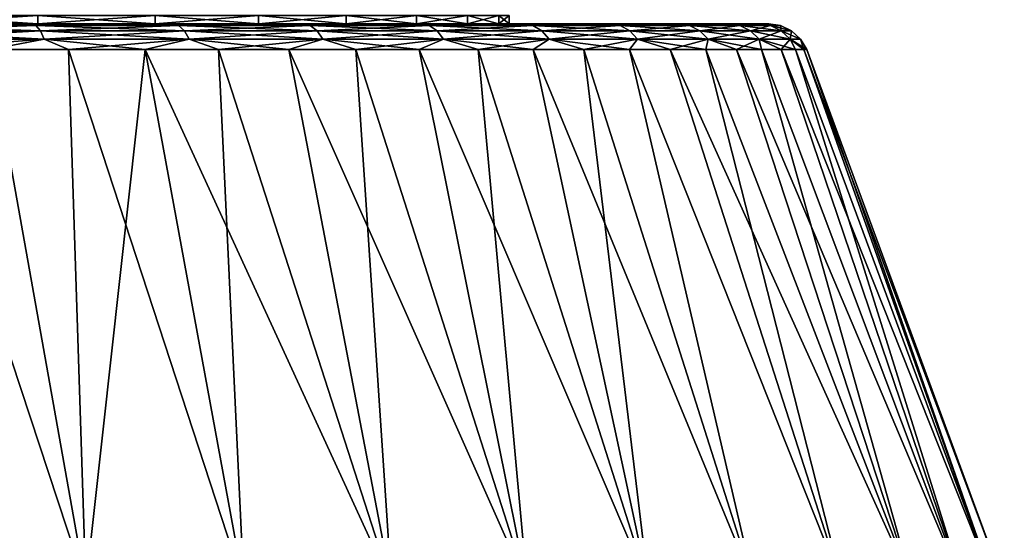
# Model space of a CAD drawing. Header units: metres. Extents: x -109 to 109, y -108 to 40.
# Tile 78 of 216: x -69.96 to -57.97, y -65.77 to -59.55. Entities that reach past the tile are written whole.
import ezdxf

# ---------------------------------------------------------------- set-up
doc = ezdxf.new("R2010")
doc.units = ezdxf.units.M
doc.layers.add('solid_K_24_42_18_000C86_XXX', color=7, linetype='CONTINUOUS')

msp = doc.modelspace()

# ---------------------------------------------------------------- linework, layer by layer
at = {"layer": 'solid_K_24_42_18_000C86_XXX'}
for points in [[(-71.307434, -59.599998, 11.370431), (-69.741837, -59.599998, 10.51556), (-71.30703, -59.5, 11.370275)], [(-71.307434, -59.599998, -11.370431), (-71.30703, -59.5, -11.370275), (-69.742073, -59.5, -10.515633)], [(-69.741837, -59.599998, -10.51556), (-71.307434, -59.599998, -11.370431), (-69.742073, -59.5, -10.515633)], [(-69.741837, -59.599998, 10.51556), (-69.742073, -59.5, 10.515633), (-71.30703, -59.5, 11.370275)], [(-68.314384, -59.599998, 9.446973), (-68.3144, -59.5, 9.447019), (-69.742073, -59.5, 10.515633)], [(-69.741837, -59.599998, 10.51556), (-68.314384, -59.599998, 9.446973), (-69.742073, -59.5, 10.515633)], [(-69.741837, -59.599998, -10.51556), (-69.742073, -59.5, -10.515633), (-68.3144, -59.5, -9.447019)], [(-68.314384, -59.599998, -9.446973), (-69.741837, -59.599998, -10.51556), (-68.3144, -59.5, -9.447019)], [(-67.053024, -59.599998, 8.185614), (-67.052979, -59.5, 8.185602), (-68.3144, -59.5, 9.447019)], [(-68.314384, -59.599998, 9.446973), (-67.053024, -59.599998, 8.185614), (-68.3144, -59.5, 9.447019)], [(-68.314384, -59.599998, -9.446973), (-68.3144, -59.5, -9.447019), (-67.052979, -59.5, -8.185602)], [(-67.053024, -59.599998, -8.185614), (-68.314384, -59.599998, -9.446973), (-67.052979, -59.5, -8.185602)], [(-67.053024, -59.599998, 8.185614), (-65.984444, -59.599998, 6.758162), (-67.052979, -59.5, 8.185602)], [(-67.053024, -59.599998, -8.185614), (-67.052979, -59.5, -8.185602), (-65.984367, -59.5, -6.75793)], [(-65.984444, -59.599998, -6.758162), (-67.053024, -59.599998, -8.185614), (-65.984367, -59.5, -6.75793)], [(-65.984444, -59.599998, 6.758162), (-65.984367, -59.5, 6.75793), (-67.052979, -59.5, 8.185602)], [(-65.984444, -59.599998, 6.758162), (-65.12957, -59.599998, 5.192564), (-65.984367, -59.5, 6.75793)], [(-65.984444, -59.599998, -6.758162), (-65.984367, -59.5, -6.75793), (-65.129723, -59.5, -5.192972)], [(-65.12957, -59.599998, -5.192564), (-65.984444, -59.599998, -6.758162), (-65.129723, -59.5, -5.192972)], [(-65.12957, -59.599998, 5.192564), (-65.129723, -59.5, 5.192972), (-65.984367, -59.5, 6.75793)], [(-64.506378, -59.599998, 3.521784), (-64.506348, -59.5, 3.521679), (-65.129723, -59.5, 5.192972)], [(-65.12957, -59.599998, 5.192564), (-64.506378, -59.599998, 3.521784), (-65.129723, -59.5, 5.192972)], [(-65.12957, -59.599998, -5.192564), (-65.129723, -59.5, -5.192972), (-64.506348, -59.5, -3.521679)], [(-64.506378, -59.599998, -3.521784), (-65.12957, -59.599998, -5.192564), (-64.506348, -59.5, -3.521679)], [(-64.506378, -59.599998, 3.521784), (-64.127251, -59.599998, 1.778888), (-64.506348, -59.5, 3.521679)], [(-64.506378, -59.599998, -3.521784), (-64.506348, -59.5, -3.521679), (-64.127258, -59.5, -1.778837)], [(-64.127251, -59.599998, -1.778888), (-64.506378, -59.599998, -3.521784), (-64.127258, -59.5, -1.778837)], [(-64.127251, -59.599998, 1.778888), (-64.127258, -59.5, 1.778837), (-64.506348, -59.5, 3.521679)], [(-64, -59.599998), (-64, -59.5), (-64.127258, -59.5, 1.778837)], [(-64.127251, -59.599998, -1.778888), (-64.127258, -59.5, -1.778837), (-64, -59.5)], [(-64.127251, -59.599998, 1.778888), (-64, -59.599998), (-64.127258, -59.5, 1.778837)], [(-64.127251, -59.599998, -1.778888), (-64, -59.5), (-64, -59.599998)], [(-85.527946, -59.599998, 12.798329), (-67.472092, -59.599998, 12.798357), (-76.5, -59.599998, 12.5)], [(-85.527946, -59.599998, 12.798329), (-84.633873, -59.599998, 13.384386), (-67.472092, -59.599998, 12.798357)], [(-67.472054, -59.599998, -12.798329), (-85.527908, -59.599998, -12.798357), (-76.5, -59.599998, -12.5)], [(-68.366127, -59.599998, -13.384386), (-84.633835, -59.599998, -13.384412), (-85.527908, -59.599998, -12.798357)], [(-67.472054, -59.599998, -12.798329), (-68.366127, -59.599998, -13.384386), (-85.527908, -59.599998, -12.798357)], [(-84.633873, -59.599998, 13.384386), (-68.366165, -59.599998, 13.384412), (-67.472092, -59.599998, 12.798357)], [(-84.633873, -59.599998, 13.384386), (-83.701683, -59.599998, 13.908174), (-68.366165, -59.599998, 13.384412)], [(-69.298317, -59.599998, -13.908174), (-83.701637, -59.599998, -13.908197), (-84.633835, -59.599998, -13.384412)], [(-68.366127, -59.599998, -13.384386), (-69.298317, -59.599998, -13.908174), (-84.633835, -59.599998, -13.384412)], [(-83.701683, -59.599998, 13.908174), (-69.298363, -59.599998, 13.908197), (-68.366165, -59.599998, 13.384412)], [(-83.701683, -59.599998, 13.908174), (-82.736389, -59.599998, 14.366922), (-69.298363, -59.599998, 13.908197)], [(-69.298317, -59.599998, -13.908174), (-70.263611, -59.599998, -14.366922), (-83.701637, -59.599998, -13.908197)], [(-82.736389, -59.599998, 14.366922), (-70.263664, -59.599998, 14.366943), (-69.298363, -59.599998, 13.908197)], [(-66.620178, -59.599998, 12.152783), (-74.721115, -59.599998, 12.372747), (-76.5, -59.599998, 12.5)], [(-67.472092, -59.599998, 12.798357), (-66.620178, -59.599998, 12.152783), (-76.5, -59.599998, 12.5)], [(-67.472054, -59.599998, -12.798329), (-76.5, -59.599998, -12.5), (-74.721115, -59.599998, -12.372747)], [(-66.620178, -59.599998, 12.152783), (-72.978218, -59.599998, 11.993622), (-74.721115, -59.599998, 12.372747)], [(-66.62014, -59.599998, -12.152755), (-74.721115, -59.599998, -12.372747), (-72.978218, -59.599998, -11.993622)], [(-66.62014, -59.599998, -12.152755), (-67.472054, -59.599998, -12.798329), (-74.721115, -59.599998, -12.372747)], [(-65.814049, -59.599998, 11.450416), (-71.307434, -59.599998, 11.370431), (-72.978218, -59.599998, 11.993622)], [(-66.620178, -59.599998, 12.152783), (-65.814049, -59.599998, 11.450416), (-72.978218, -59.599998, 11.993622)], [(-65.814018, -59.599998, -11.450386), (-72.978218, -59.599998, -11.993622), (-71.307434, -59.599998, -11.370431)], [(-65.814018, -59.599998, -11.450386), (-66.62014, -59.599998, -12.152755), (-72.978218, -59.599998, -11.993622)], [(-69.768997, -59.62196, -14.304111), (-71.614853, -59.62196, -15.034937), (-70.263611, -59.599998, -14.366922)], [(-71.614853, -59.62196, 15.034937), (-69.768997, -59.62196, 14.304111), (-71.257851, -59.599998, 14.758762)], [(-71.573502, -59.685997, -15.162193), (-71.614853, -59.62196, -15.034937), (-69.768997, -59.62196, -14.304111)], [(-69.712029, -59.685997, 14.425181), (-69.768997, -59.62196, 14.304111), (-71.614853, -59.62196, 15.034937)], [(-71.573502, -59.685997, 15.162193), (-69.712029, -59.685997, 14.425181), (-71.614853, -59.62196, 15.034937)], [(-69.712029, -59.685997, -14.425181), (-71.573502, -59.685997, -15.162193), (-69.768997, -59.62196, -14.304111)], [(-65.057358, -59.599998, 10.694273), (-69.741837, -59.599998, 10.51556), (-71.307434, -59.599998, 11.370431)], [(-65.814049, -59.599998, 11.450416), (-65.057358, -59.599998, 10.694273), (-71.307434, -59.599998, 11.370431)], [(-65.057327, -59.599998, -10.694245), (-71.307434, -59.599998, -11.370431), (-69.741837, -59.599998, -10.51556)], [(-65.057327, -59.599998, -10.694245), (-65.814018, -59.599998, -11.450386), (-71.307434, -59.599998, -11.370431)], [(-69.768997, -59.62196, 14.304111), (-70.263664, -59.599998, 14.366943), (-71.257851, -59.599998, 14.758762)], [(-69.768997, -59.62196, 14.304111), (-69.298363, -59.599998, 13.908197), (-70.263664, -59.599998, 14.366943)], [(-69.768997, -59.62196, -14.304111), (-70.263611, -59.599998, -14.366922), (-69.298317, -59.599998, -13.908174)], [(-69.768997, -59.62196, -14.304111), (-69.298317, -59.599998, -13.908174), (-68.366127, -59.599998, -13.384386)], [(-68.029289, -59.62196, -13.3477), (-69.768997, -59.62196, -14.304111), (-68.366127, -59.599998, -13.384386)], [(-69.768997, -59.62196, 14.304111), (-68.029289, -59.62196, 13.3477), (-69.298363, -59.599998, 13.908197)], [(-69.712029, -59.685997, -14.425181), (-69.768997, -59.62196, -14.304111), (-68.029289, -59.62196, -13.3477)], [(-67.957596, -59.685997, 13.460675), (-68.029289, -59.62196, 13.3477), (-69.768997, -59.62196, 14.304111)], [(-69.712029, -59.685997, 14.425181), (-67.957596, -59.685997, 13.460675), (-69.768997, -59.62196, 14.304111)], [(-64.354233, -59.599998, 9.888443), (-68.314384, -59.599998, 9.446973), (-69.741837, -59.599998, 10.51556)], [(-65.057358, -59.599998, 10.694273), (-64.354233, -59.599998, 9.888443), (-69.741837, -59.599998, 10.51556)], [(-64.35421, -59.599998, -9.888417), (-69.741837, -59.599998, -10.51556), (-68.314384, -59.599998, -9.446973)], [(-64.35421, -59.599998, -9.888417), (-65.057327, -59.599998, -10.694245), (-69.741837, -59.599998, -10.51556)], [(-67.957596, -59.685997, -13.460675), (-69.712029, -59.685997, -14.425181), (-68.029289, -59.62196, -13.3477)], [(-68.029289, -59.62196, 13.3477), (-68.366165, -59.599998, 13.384412), (-69.298363, -59.599998, 13.908197)], [(-68.029289, -59.62196, 13.3477), (-67.472092, -59.599998, 12.798357), (-68.366165, -59.599998, 13.384412)], [(-68.029289, -59.62196, -13.3477), (-68.366127, -59.599998, -13.384386), (-67.472054, -59.599998, -12.798329)], [(-63.70776, -59.599998, 9.036572), (-67.053024, -59.599998, 8.185614), (-68.314384, -59.599998, 9.446973)], [(-64.354233, -59.599998, 9.888443), (-63.70776, -59.599998, 9.036572), (-68.314384, -59.599998, 9.446973)], [(-63.707745, -59.599998, -9.036549), (-68.314384, -59.599998, -9.446973), (-67.053024, -59.599998, -8.185614)], [(-63.707745, -59.599998, -9.036549), (-64.35421, -59.599998, -9.888417), (-68.314384, -59.599998, -9.446973)], [(-68.029289, -59.62196, -13.3477), (-67.472054, -59.599998, -12.798329), (-66.62014, -59.599998, -12.152755)], [(-66.423172, -59.62196, -12.180788), (-68.029289, -59.62196, -13.3477), (-66.62014, -59.599998, -12.152755)], [(-68.029289, -59.62196, 13.3477), (-66.423172, -59.62196, 12.180788), (-67.472092, -59.599998, 12.798357)], [(-67.957596, -59.685997, -13.460675), (-68.029289, -59.62196, -13.3477), (-66.423172, -59.62196, -12.180788)], [(-66.337883, -59.685997, 12.283887), (-66.423172, -59.62196, 12.180788), (-68.029289, -59.62196, 13.3477)], [(-67.957596, -59.685997, 13.460675), (-66.337883, -59.685997, 12.283887), (-68.029289, -59.62196, 13.3477)], [(-66.337883, -59.685997, -12.283887), (-67.957596, -59.685997, -13.460675), (-66.423172, -59.62196, -12.180788)], [(-66.423172, -59.62196, 12.180788), (-66.620178, -59.599998, 12.152783), (-67.472092, -59.599998, 12.798357)], [(-62.595921, -59.599998, 7.209586), (-65.984444, -59.599998, 6.758162), (-67.053024, -59.599998, 8.185614)], [(-63.12072, -59.599998, 8.142267), (-62.595921, -59.599998, 7.209586), (-67.053024, -59.599998, 8.185614)], [(-63.70776, -59.599998, 9.036572), (-63.12072, -59.599998, 8.142267), (-67.053024, -59.599998, 8.185614)], [(-63.120705, -59.599998, -8.142246), (-67.053024, -59.599998, -8.185614), (-65.984444, -59.599998, -6.758162)], [(-63.120705, -59.599998, -8.142246), (-63.707745, -59.599998, -9.036549), (-67.053024, -59.599998, -8.185614)], [(-66.423172, -59.62196, 12.180788), (-65.814049, -59.599998, 11.450416), (-66.620178, -59.599998, 12.152783)], [(-66.423172, -59.62196, -12.180788), (-66.62014, -59.599998, -12.152755), (-65.814018, -59.599998, -11.450386)], [(-64.975975, -59.62196, -10.821778), (-66.423172, -59.62196, -12.180788), (-65.814018, -59.599998, -11.450386)], [(-66.423172, -59.62196, 12.180788), (-64.975975, -59.62196, 10.821778), (-65.814049, -59.599998, 11.450416)], [(-66.337883, -59.685997, -12.283887), (-66.423172, -59.62196, -12.180788), (-64.975975, -59.62196, -10.821778)], [(-64.878433, -59.685997, 10.913374), (-64.975975, -59.62196, 10.821778), (-66.423172, -59.62196, 12.180788)], [(-66.337883, -59.685997, 12.283887), (-64.878433, -59.685997, 10.913374), (-66.423172, -59.62196, 12.180788)], [(-64.878433, -59.685997, -10.913374), (-66.337883, -59.685997, -12.283887), (-64.975975, -59.62196, -10.821778)], [(-61.743481, -59.599998, 5.248456), (-65.12957, -59.599998, 5.192564), (-65.984444, -59.599998, 6.758162)], [(-62.1362, -59.599998, 6.243571), (-61.743481, -59.599998, 5.248456), (-65.984444, -59.599998, 6.758162)], [(-62.595921, -59.599998, 7.209586), (-62.1362, -59.599998, 6.243571), (-65.984444, -59.599998, 6.758162)], [(-62.136192, -59.599998, -6.243555), (-65.984444, -59.599998, -6.758162), (-65.12957, -59.599998, -5.192564)], [(-62.595913, -59.599998, -7.209568), (-63.120705, -59.599998, -8.142246), (-65.984444, -59.599998, -6.758162)], [(-62.136192, -59.599998, -6.243555), (-62.595913, -59.599998, -7.209568), (-65.984444, -59.599998, -6.758162)], [(-64.975975, -59.62196, 10.821778), (-65.057358, -59.599998, 10.694273), (-65.814049, -59.599998, 11.450416)], [(-64.975975, -59.62196, -10.821778), (-65.814018, -59.599998, -11.450386), (-65.057327, -59.599998, -10.694245)], [(-61.419487, -59.599998, 4.228464), (-64.506378, -59.599998, 3.521784), (-65.12957, -59.599998, 5.192564)], [(-61.743481, -59.599998, 5.248456), (-61.419487, -59.599998, 4.228464), (-65.12957, -59.599998, 5.192564)], [(-61.419487, -59.599998, -4.228453), (-65.12957, -59.599998, -5.192564), (-64.506378, -59.599998, -3.521784)], [(-61.743477, -59.599998, -5.248443), (-62.136192, -59.599998, -6.243555), (-65.12957, -59.599998, -5.192564)], [(-61.419487, -59.599998, -4.228453), (-61.743477, -59.599998, -5.248443), (-65.12957, -59.599998, -5.192564)], [(-63.710518, -59.62196, 9.292102), (-64.354233, -59.599998, 9.888443), (-65.057358, -59.599998, 10.694273)], [(-64.975975, -59.62196, 10.821778), (-63.710518, -59.62196, 9.292102), (-65.057358, -59.599998, 10.694273)], [(-64.975975, -59.62196, -10.821778), (-65.057327, -59.599998, -10.694245), (-64.35421, -59.599998, -9.888417)], [(-63.710518, -59.62196, -9.292102), (-64.975975, -59.62196, -10.821778), (-64.35421, -59.599998, -9.888417)], [(-64.878433, -59.685997, -10.913374), (-64.975975, -59.62196, -10.821778), (-63.710518, -59.62196, -9.292102)], [(-63.602268, -59.685997, 9.37075), (-63.710518, -59.62196, 9.292102), (-64.975975, -59.62196, 10.821778)], [(-64.878433, -59.685997, 10.913374), (-63.602268, -59.685997, 9.37075), (-64.975975, -59.62196, 10.821778)], [(-63.602268, -59.685997, -9.37075), (-64.878433, -59.685997, -10.913374), (-63.710518, -59.62196, -9.292102)], [(-60.983974, -59.599998, 2.133962), (-64.127251, -59.599998, 1.778888), (-64.506378, -59.599998, 3.521784)], [(-61.165886, -59.599998, 3.188466), (-60.983974, -59.599998, 2.133962), (-64.506378, -59.599998, 3.521784)], [(-61.419487, -59.599998, 4.228464), (-61.165886, -59.599998, 3.188466), (-64.506378, -59.599998, 3.521784)], [(-61.165882, -59.599998, -3.188457), (-64.506378, -59.599998, -3.521784), (-64.127251, -59.599998, -1.778888)], [(-61.165882, -59.599998, -3.188457), (-61.419487, -59.599998, -4.228453), (-64.506378, -59.599998, -3.521784)], [(-63.710518, -59.62196, 9.292102), (-63.70776, -59.599998, 9.036572), (-64.354233, -59.599998, 9.888443)], [(-63.710518, -59.62196, -9.292102), (-64.35421, -59.599998, -9.888417), (-63.707745, -59.599998, -9.036549)], [(-60.837887, -59.599998), (-64, -59.599998), (-64.127251, -59.599998, 1.778888)], [(-60.874481, -59.599998, -1.069903), (-64.127251, -59.599998, -1.778888), (-64, -59.599998)], [(-60.874481, -59.599998, 1.069908), (-60.837887, -59.599998), (-64.127251, -59.599998, 1.778888)], [(-60.983974, -59.599998, 2.133962), (-60.874481, -59.599998, 1.069908), (-64.127251, -59.599998, 1.778888)], [(-60.983974, -59.599998, -2.133954), (-61.165882, -59.599998, -3.188457), (-64.127251, -59.599998, -1.778888)], [(-60.874481, -59.599998, -1.069903), (-60.983974, -59.599998, -2.133954), (-64.127251, -59.599998, -1.778888)], [(-60.837887, -59.599998), (-60.874481, -59.599998, -1.069903), (-64, -59.599998)], [(-63.710518, -59.62196, -9.292102), (-63.707745, -59.599998, -9.036549), (-63.120705, -59.599998, -8.142246)], [(-62.646759, -59.62196, -7.615884), (-63.710518, -59.62196, -9.292102), (-63.120705, -59.599998, -8.142246)], [(-63.710518, -59.62196, 9.292102), (-62.646759, -59.62196, 7.615884), (-63.70776, -59.599998, 9.036572)], [(-63.602268, -59.685997, -9.37075), (-63.710518, -59.62196, -9.292102), (-62.646759, -59.62196, -7.615884)], [(-62.529503, -59.685997, 7.680345), (-62.646759, -59.62196, 7.615884), (-63.710518, -59.62196, 9.292102)], [(-63.602268, -59.685997, 9.37075), (-62.529503, -59.685997, 7.680345), (-63.710518, -59.62196, 9.292102)], [(-62.646759, -59.62196, 7.615884), (-63.12072, -59.599998, 8.142267), (-63.70776, -59.599998, 9.036572)], [(-62.529503, -59.685997, -7.680345), (-63.602268, -59.685997, -9.37075), (-62.646759, -59.62196, -7.615884)], [(-62.646759, -59.62196, 7.615884), (-62.595921, -59.599998, 7.209586), (-63.12072, -59.599998, 8.142267)], [(-62.646759, -59.62196, -7.615884), (-63.120705, -59.599998, -8.142246), (-62.595913, -59.599998, -7.209568)], [(-62.646759, -59.62196, -7.615884), (-62.595913, -59.599998, -7.209568), (-62.136192, -59.599998, -6.243555)], [(-61.801472, -59.62196, -5.819559), (-62.646759, -59.62196, -7.615884), (-62.136192, -59.599998, -6.243555)], [(-62.646759, -59.62196, 7.615884), (-61.801472, -59.62196, 5.819559), (-62.595921, -59.599998, 7.209586)], [(-62.529503, -59.685997, -7.680345), (-62.646759, -59.62196, -7.615884), (-61.801472, -59.62196, -5.819559)], [(-61.677063, -59.685997, 5.868816), (-61.801472, -59.62196, 5.819559), (-62.646759, -59.62196, 7.615884)], [(-62.529503, -59.685997, 7.680345), (-61.677063, -59.685997, 5.868816), (-62.646759, -59.62196, 7.615884)], [(-61.801472, -59.62196, 5.819559), (-62.1362, -59.599998, 6.243571), (-62.595921, -59.599998, 7.209586)], [(-61.677063, -59.685997, -5.868816), (-62.529503, -59.685997, -7.680345), (-61.801472, -59.62196, -5.819559)], [(-61.801472, -59.62196, 5.819559), (-61.743481, -59.599998, 5.248456), (-62.1362, -59.599998, 6.243571)], [(-61.801472, -59.62196, -5.819559), (-62.136192, -59.599998, -6.243555), (-61.743477, -59.599998, -5.248443)], [(-61.801472, -59.62196, -5.819559), (-61.743477, -59.599998, -5.248443), (-61.419487, -59.599998, -4.228453)], [(-61.187988, -59.62196, -3.931456), (-61.801472, -59.62196, -5.819559), (-61.419487, -59.599998, -4.228453)], [(-61.801472, -59.62196, 5.819559), (-61.187988, -59.62196, 3.931456), (-61.743481, -59.599998, 5.248456)], [(-61.677063, -59.685997, -5.868816), (-61.801472, -59.62196, -5.819559), (-61.187988, -59.62196, -3.931456)], [(-61.058388, -59.685997, 3.964732), (-61.187988, -59.62196, 3.931456), (-61.801472, -59.62196, 5.819559)], [(-61.677063, -59.685997, 5.868816), (-61.058388, -59.685997, 3.964732), (-61.801472, -59.62196, 5.819559)], [(-61.187988, -59.62196, 3.931456), (-61.419487, -59.599998, 4.228464), (-61.743481, -59.599998, 5.248456)], [(-61.058388, -59.685997, -3.964732), (-61.677063, -59.685997, -5.868816), (-61.187988, -59.62196, -3.931456)], [(-61.187988, -59.62196, -3.931456), (-61.419487, -59.599998, -4.228453), (-61.165882, -59.599998, -3.188457)], [(-61.187988, -59.62196, 3.931456), (-61.165886, -59.599998, 3.188466), (-61.419487, -59.599998, 4.228464)], [(-61.187988, -59.62196, -3.931456), (-61.165882, -59.599998, -3.188457), (-60.983974, -59.599998, -2.133954)], [(-60.815987, -59.62196, -1.981351), (-61.187988, -59.62196, -3.931456), (-60.983974, -59.599998, -2.133954)], [(-61.187988, -59.62196, 3.931456), (-60.815987, -59.62196, 1.981351), (-61.165886, -59.599998, 3.188466)], [(-61.058388, -59.685997, -3.964732), (-61.187988, -59.62196, -3.931456), (-60.815987, -59.62196, -1.981351)], [(-60.683239, -59.685997, 1.998122), (-60.815987, -59.62196, 1.981351), (-61.187988, -59.62196, 3.931456)], [(-61.058388, -59.685997, 3.964732), (-60.683239, -59.685997, 1.998122), (-61.187988, -59.62196, 3.931456)], [(-60.815987, -59.62196, 1.981351), (-60.983974, -59.599998, 2.133962), (-61.165886, -59.599998, 3.188466)], [(-60.683239, -59.685997, -1.998122), (-61.058388, -59.685997, -3.964732), (-60.815987, -59.62196, -1.981351)], [(-60.815987, -59.62196, -1.981351), (-60.983974, -59.599998, -2.133954), (-60.874481, -59.599998, -1.069903)], [(-60.815987, -59.62196, 1.981351), (-60.874481, -59.599998, 1.069908), (-60.983974, -59.599998, 2.133962)], [(-60.815987, -59.62196, -1.981351), (-60.874481, -59.599998, -1.069903), (-60.837887, -59.599998)], [(-60.69133, -59.62196), (-60.837887, -59.599998), (-60.874481, -59.599998, 1.069908)], [(-60.815987, -59.62196, 1.981351), (-60.69133, -59.62196), (-60.874481, -59.599998, 1.069908)], [(-60.69133, -59.62196), (-60.815987, -59.62196, -1.981351), (-60.837887, -59.599998)], [(-60.683239, -59.685997, -1.998122), (-60.815987, -59.62196, -1.981351), (-60.69133, -59.62196)], [(-60.815987, -59.62196, 1.981351), (-60.557526, -59.685997), (-60.69133, -59.62196)], [(-60.683239, -59.685997, 1.998122), (-60.557526, -59.685997), (-60.815987, -59.62196, 1.981351)], [(-60.557526, -59.685997), (-60.683239, -59.685997, -1.998122), (-60.69133, -59.62196)], [(-71.53978, -59.786476, -15.265981), (-71.573502, -59.685997, -15.162193), (-69.712029, -59.685997, -14.425181)], [(-69.665558, -59.786476, 14.523923), (-69.712029, -59.685997, 14.425181), (-71.573502, -59.685997, 15.162193)], [(-71.53978, -59.786476, 15.265981), (-69.665558, -59.786476, 14.523923), (-71.573502, -59.685997, 15.162193)], [(-69.665558, -59.786476, -14.523923), (-71.53978, -59.786476, -15.265981), (-69.712029, -59.685997, -14.425181)], [(-69.665558, -59.786476, -14.523923), (-69.712029, -59.685997, -14.425181), (-67.957596, -59.685997, -13.460675)], [(-67.899124, -59.786476, 13.552815), (-67.957596, -59.685997, 13.460675), (-69.712029, -59.685997, 14.425181)], [(-69.665558, -59.786476, 14.523923), (-67.899124, -59.786476, 13.552815), (-69.712029, -59.685997, 14.425181)], [(-67.899124, -59.786476, -13.552815), (-69.665558, -59.786476, -14.523923), (-67.957596, -59.685997, -13.460675)], [(-67.899124, -59.786476, -13.552815), (-67.957596, -59.685997, -13.460675), (-66.337883, -59.685997, -12.283887)], [(-66.268326, -59.786476, 12.367971), (-66.337883, -59.685997, 12.283887), (-67.957596, -59.685997, 13.460675)], [(-67.899124, -59.786476, 13.552815), (-66.268326, -59.786476, 12.367971), (-67.957596, -59.685997, 13.460675)], [(-66.268326, -59.786476, -12.367971), (-67.899124, -59.786476, -13.552815), (-66.337883, -59.685997, -12.283887)], [(-66.268326, -59.786476, -12.367971), (-66.337883, -59.685997, -12.283887), (-64.878433, -59.685997, -10.913374)], [(-64.798889, -59.786476, 10.988077), (-64.878433, -59.685997, 10.913374), (-66.337883, -59.685997, 12.283887)], [(-66.268326, -59.786476, 12.367971), (-64.798889, -59.786476, 10.988077), (-66.337883, -59.685997, 12.283887)], [(-64.798889, -59.786476, -10.988077), (-66.268326, -59.786476, -12.367971), (-64.878433, -59.685997, -10.913374)], [(-64.798889, -59.786476, -10.988077), (-64.878433, -59.685997, -10.913374), (-63.602268, -59.685997, -9.37075)], [(-63.513981, -59.786476, 9.434895), (-63.602268, -59.685997, 9.37075), (-64.878433, -59.685997, 10.913374)], [(-64.798889, -59.786476, 10.988077), (-63.513981, -59.786476, 9.434895), (-64.878433, -59.685997, 10.913374)], [(-63.513981, -59.786476, -9.434895), (-64.798889, -59.786476, -10.988077), (-63.602268, -59.685997, -9.37075)], [(-63.513981, -59.786476, -9.434895), (-63.602268, -59.685997, -9.37075), (-62.529503, -59.685997, -7.680345)], [(-62.433876, -59.786476, 7.732918), (-62.529503, -59.685997, 7.680345), (-63.602268, -59.685997, 9.37075)], [(-63.513981, -59.786476, 9.434895), (-62.433876, -59.786476, 7.732918), (-63.602268, -59.685997, 9.37075)], [(-62.433876, -59.786476, -7.732918), (-63.513981, -59.786476, -9.434895), (-62.529503, -59.685997, -7.680345)], [(-62.433876, -59.786476, -7.732918), (-62.529503, -59.685997, -7.680345), (-61.677063, -59.685997, -5.868816)], [(-61.5756, -59.786476, 5.908988), (-61.677063, -59.685997, 5.868816), (-62.529503, -59.685997, 7.680345)], [(-62.433876, -59.786476, 7.732918), (-61.5756, -59.786476, 5.908988), (-62.529503, -59.685997, 7.680345)], [(-61.5756, -59.786476, -5.908988), (-62.433876, -59.786476, -7.732918), (-61.677063, -59.685997, -5.868816)], [(-61.5756, -59.786476, -5.908988), (-61.677063, -59.685997, -5.868816), (-61.058388, -59.685997, -3.964732)], [(-60.95269, -59.786476, 3.991871), (-61.058388, -59.685997, 3.964732), (-61.677063, -59.685997, 5.868816)], [(-61.5756, -59.786476, 5.908988), (-60.95269, -59.786476, 3.991871), (-61.677063, -59.685997, 5.868816)], [(-60.95269, -59.786476, -3.991871), (-61.5756, -59.786476, -5.908988), (-61.058388, -59.685997, -3.964732)], [(-60.95269, -59.786476, -3.991871), (-61.058388, -59.685997, -3.964732), (-60.683239, -59.685997, -1.998122)], [(-60.57497, -59.786476, 2.011799), (-60.683239, -59.685997, 1.998122), (-61.058388, -59.685997, 3.964732)], [(-60.95269, -59.786476, 3.991871), (-60.57497, -59.786476, 2.011799), (-61.058388, -59.685997, 3.964732)], [(-60.57497, -59.786476, -2.011799), (-60.95269, -59.786476, -3.991871), (-60.683239, -59.685997, -1.998122)], [(-60.57497, -59.786476, -2.011799), (-60.683239, -59.685997, -1.998122), (-60.557526, -59.685997)], [(-60.683239, -59.685997, 1.998122), (-60.448399, -59.786476), (-60.557526, -59.685997)], [(-60.57497, -59.786476, 2.011799), (-60.448399, -59.786476), (-60.683239, -59.685997, 1.998122)], [(-60.448399, -59.786476), (-60.57497, -59.786476, -2.011799), (-60.557526, -59.685997)], [(-69.665558, -59.786476, -14.523923), (-71.316376, -59.914131, -15.270462), (-71.53978, -59.786476, -15.265981)], [(-71.53978, -59.786476, 15.265981), (-70.328735, -59.914131, 14.898741), (-69.665558, -59.786476, 14.523923)], [(-69.665558, -59.786476, -14.523923), (-70.328735, -59.914131, -14.898741), (-71.316376, -59.914131, -15.270462)], [(-69.665558, -59.786476, -14.523923), (-69.367523, -59.914131, -14.46322), (-70.328735, -59.914131, -14.898741)], [(-69.665558, -59.786476, 14.523923), (-70.328735, -59.914131, 14.898741), (-69.367523, -59.914131, 14.46322)], [(-67.899124, -59.786476, -13.552815), (-69.367523, -59.914131, -14.46322), (-69.665558, -59.786476, -14.523923)], [(-69.665558, -59.786476, 14.523923), (-69.367523, -59.914131, 14.46322), (-68.436852, -59.914131, 13.965764)], [(-69.665558, -59.786476, 14.523923), (-68.436852, -59.914131, 13.965764), (-67.899124, -59.786476, 13.552815)], [(-67.899124, -59.786476, -13.552815), (-68.436852, -59.914131, -13.965764), (-69.367523, -59.914131, -14.46322)], [(-67.899124, -59.786476, -13.552815), (-67.540703, -59.914131, -13.408504), (-68.436852, -59.914131, -13.965764)], [(-67.899124, -59.786476, 13.552815), (-68.436852, -59.914131, 13.965764), (-67.540703, -59.914131, 13.408504)], [(-66.268326, -59.786476, -12.367971), (-67.540703, -59.914131, -13.408504), (-67.899124, -59.786476, -13.552815)], [(-67.899124, -59.786476, 13.552815), (-67.540703, -59.914131, 13.408504), (-66.682922, -59.914131, 12.793825)], [(-67.899124, -59.786476, 13.552815), (-66.682922, -59.914131, 12.793825), (-66.268326, -59.786476, 12.367971)], [(-66.268326, -59.786476, -12.367971), (-66.682922, -59.914131, -12.793825), (-67.540703, -59.914131, -13.408504)], [(-66.268326, -59.786476, -12.367971), (-65.86718, -59.914131, -12.124363), (-66.682922, -59.914131, -12.793825)], [(-66.268326, -59.786476, 12.367971), (-66.682922, -59.914131, 12.793825), (-65.867188, -59.914131, 12.124364)], [(-64.798889, -59.786476, -10.988077), (-65.86718, -59.914131, -12.124363), (-66.268326, -59.786476, -12.367971)], [(-66.268326, -59.786476, 12.367971), (-65.867188, -59.914131, 12.124364), (-65.096977, -59.914131, 11.402987)], [(-66.268326, -59.786476, 12.367971), (-65.096977, -59.914131, 11.402987), (-64.798889, -59.786476, 10.988077)], [(-64.798889, -59.786476, -10.988077), (-65.096977, -59.914131, -11.402986), (-65.86718, -59.914131, -12.124363)], [(-64.798889, -59.786476, -10.988077), (-64.375603, -59.914131, -10.63278), (-65.096977, -59.914131, -11.402986)], [(-64.798889, -59.786476, 10.988077), (-65.096977, -59.914131, 11.402987), (-64.375603, -59.914131, 10.632781)], [(-63.513981, -59.786476, -9.434895), (-64.375603, -59.914131, -10.63278), (-64.798889, -59.786476, -10.988077)], [(-64.798889, -59.786476, 10.988077), (-64.375603, -59.914131, 10.632781), (-63.70615, -59.914131, 9.817044)], [(-64.798889, -59.786476, 10.988077), (-63.70615, -59.914131, 9.817044), (-63.513981, -59.786476, 9.434895)], [(-63.513981, -59.786476, -9.434895), (-63.70615, -59.914131, -9.817043), (-64.375603, -59.914131, -10.63278)], [(-63.513981, -59.786476, -9.434895), (-63.091476, -59.914131, -8.959269), (-63.70615, -59.914131, -9.817043)], [(-63.513981, -59.786476, 9.434895), (-63.70615, -59.914131, 9.817044), (-63.091476, -59.914131, 8.959269)], [(-62.433876, -59.786476, -7.732918), (-63.091476, -59.914131, -8.959269), (-63.513981, -59.786476, -9.434895)], [(-63.513981, -59.786476, 9.434895), (-63.091476, -59.914131, 8.959269), (-62.534222, -59.914131, 8.063128)], [(-63.513981, -59.786476, 9.434895), (-62.534222, -59.914131, 8.063128), (-62.433876, -59.786476, 7.732918)], [(-62.433876, -59.786476, -7.732918), (-62.534222, -59.914131, -8.063128), (-63.091476, -59.914131, -8.959269)], [(-62.433876, -59.786476, -7.732918), (-62.03677, -59.914131, -7.132461), (-62.534222, -59.914131, -8.063128)], [(-62.433876, -59.786476, 7.732918), (-62.534222, -59.914131, 8.063128), (-62.03677, -59.914131, 7.132461)], [(-61.5756, -59.786476, -5.908988), (-62.03677, -59.914131, -7.132461), (-62.433876, -59.786476, -7.732918)], [(-62.433876, -59.786476, 7.732918), (-62.03677, -59.914131, 7.132461), (-61.601254, -59.914131, 6.171251)], [(-62.433876, -59.786476, 7.732918), (-61.601254, -59.914131, 6.171251), (-61.5756, -59.786476, 5.908988)], [(-61.5756, -59.786476, -5.908988), (-61.601254, -59.914131, -6.171251), (-62.03677, -59.914131, -7.132461)], [(-61.5756, -59.786476, -5.908988), (-61.229534, -59.914131, -5.183615), (-61.601254, -59.914131, -6.171251)], [(-61.5756, -59.786476, 5.908988), (-61.601254, -59.914131, 6.171251), (-61.229534, -59.914131, 5.183615)], [(-60.95269, -59.786476, -3.991871), (-61.229534, -59.914131, -5.183615), (-61.5756, -59.786476, -5.908988)], [(-61.5756, -59.786476, 5.908988), (-61.229534, -59.914131, 5.183615), (-60.923206, -59.914131, 4.173782)], [(-61.5756, -59.786476, 5.908988), (-60.923206, -59.914131, 4.173782), (-60.95269, -59.786476, 3.991871)], [(-60.95269, -59.786476, -3.991871), (-60.923206, -59.914131, -4.173782), (-61.229534, -59.914131, -5.183615)], [(-60.95269, -59.786476, -3.991871), (-60.683578, -59.914131, -3.146076), (-60.923206, -59.914131, -4.173782)], [(-60.57497, -59.786476, -2.011799), (-60.683578, -59.914131, -3.146076), (-60.95269, -59.786476, -3.991871)], [(-60.95269, -59.786476, 3.991871), (-60.923206, -59.914131, 4.173782), (-60.683578, -59.914131, 3.146076)], [(-60.95269, -59.786476, 3.991871), (-60.683578, -59.914131, 3.146076), (-60.511681, -59.914131, 2.104898)], [(-60.95269, -59.786476, 3.991871), (-60.511681, -59.914131, 2.104898), (-60.57497, -59.786476, 2.011799)], [(-60.57497, -59.786476, -2.011799), (-60.511681, -59.914131, -2.104898), (-60.683578, -59.914131, -3.146076)], [(-60.57497, -59.786476, 2.011799), (-60.408245, -59.914131, 1.054707), (-60.373718, -59.914131)], [(-60.57497, -59.786476, 2.011799), (-60.373718, -59.914131), (-60.448399, -59.786476)], [(-60.57497, -59.786476, -2.011799), (-60.408245, -59.914131, -1.054707), (-60.511681, -59.914131, -2.104898)], [(-60.448399, -59.786476), (-60.408245, -59.914131, -1.054707), (-60.57497, -59.786476, -2.011799)], [(-60.57497, -59.786476, 2.011799), (-60.511681, -59.914131, 2.104898), (-60.408245, -59.914131, 1.054707)], [(-60.448399, -59.786476), (-60.373718, -59.914131), (-60.408245, -59.914131, -1.054707)], [(-69.159042, -66.448959, 17.018257), (-70.328735, -59.914131, 14.898741), (-71.316376, -59.914131, 15.270462)], [(-71.18438, -66.448959, 17.755419), (-69.159042, -66.448959, 17.018257), (-71.316376, -59.914131, 15.270462)], [(-69.159042, -66.448959, -17.018257), (-71.18438, -66.448959, -17.755419), (-70.328735, -59.914131, -14.898741)], [(-69.159042, -66.448959, -17.018257), (-70.328735, -59.914131, -14.898741), (-69.367523, -59.914131, -14.46322)], [(-69.159042, -66.448959, 17.018257), (-69.367523, -59.914131, 14.46322), (-70.328735, -59.914131, 14.898741)], [(-69.159042, -66.448959, -17.018257), (-69.367523, -59.914131, -14.46322), (-68.436852, -59.914131, -13.965764)], [(-67.232979, -66.448959, 16.050953), (-68.436852, -59.914131, 13.965764), (-69.367523, -59.914131, 14.46322)], [(-69.159042, -66.448959, 17.018257), (-67.232979, -66.448959, 16.050953), (-69.367523, -59.914131, 14.46322)], [(-67.232979, -66.448959, -16.050953), (-69.159042, -66.448959, -17.018257), (-68.436852, -59.914131, -13.965764)], [(-67.232979, -66.448959, -16.050953), (-68.436852, -59.914131, -13.965764), (-67.540703, -59.914131, -13.408504)], [(-65.432236, -66.448959, 14.866587), (-67.540703, -59.914131, 13.408504), (-68.436852, -59.914131, 13.965764)], [(-67.232979, -66.448959, 16.050953), (-65.432236, -66.448959, 14.866587), (-68.436852, -59.914131, 13.965764)], [(-65.432236, -66.448959, -14.866587), (-67.540703, -59.914131, -13.408504), (-66.682922, -59.914131, -12.793825)], [(-65.432236, -66.448959, -14.866587), (-67.232979, -66.448959, -16.050953), (-67.540703, -59.914131, -13.408504)], [(-65.432236, -66.448959, 14.866587), (-66.682922, -59.914131, 12.793825), (-67.540703, -59.914131, 13.408504)], [(-65.432236, -66.448959, -14.866587), (-66.682922, -59.914131, -12.793825), (-65.86718, -59.914131, -12.124363)], [(-63.781166, -66.448959, 13.481174), (-65.867188, -59.914131, 12.124364), (-66.682922, -59.914131, 12.793825)], [(-65.432236, -66.448959, 14.866587), (-63.781166, -66.448959, 13.481174), (-66.682922, -59.914131, 12.793825)], [(-63.781166, -66.448959, 13.481174), (-65.096977, -59.914131, 11.402987), (-65.867188, -59.914131, 12.124364)], [(-63.781166, -66.448959, -13.481174), (-65.86718, -59.914131, -12.124363), (-65.096977, -59.914131, -11.402986)], [(-63.781166, -66.448959, -13.481174), (-65.432236, -66.448959, -14.866587), (-65.86718, -59.914131, -12.124363)], [(-63.781166, -66.448959, -13.481174), (-65.096977, -59.914131, -11.402986), (-64.375603, -59.914131, -10.63278)], [(-62.302097, -66.448959, 11.913454), (-64.375603, -59.914131, 10.632781), (-65.096977, -59.914131, 11.402987)], [(-63.781166, -66.448959, 13.481174), (-62.302097, -66.448959, 11.913454), (-65.096977, -59.914131, 11.402987)], [(-62.302097, -66.448959, -11.913454), (-64.375603, -59.914131, -10.63278), (-63.70615, -59.914131, -9.817043)], [(-62.302097, -66.448959, -11.913454), (-63.781166, -66.448959, -13.481174), (-64.375603, -59.914131, -10.63278)], [(-62.302097, -66.448959, 11.913454), (-63.70615, -59.914131, 9.817044), (-64.375603, -59.914131, 10.632781)], [(-62.302097, -66.448959, -11.913454), (-63.70615, -59.914131, -9.817043), (-63.091476, -59.914131, -8.959269)], [(-61.015034, -66.448959, 10.184624), (-63.091476, -59.914131, 8.959269), (-63.70615, -59.914131, 9.817044)], [(-62.302097, -66.448959, 11.913454), (-61.015034, -66.448959, 10.184624), (-63.70615, -59.914131, 9.817044)], [(-61.015034, -66.448959, -10.184624), (-63.091476, -59.914131, -8.959269), (-62.534222, -59.914131, -8.063128)], [(-61.015034, -66.448959, -10.184624), (-62.302097, -66.448959, -11.913454), (-63.091476, -59.914131, -8.959269)], [(-61.015034, -66.448959, 10.184624), (-62.534222, -59.914131, 8.063128), (-63.091476, -59.914131, 8.959269)], [(-59.937374, -66.448959, -8.318064), (-62.534222, -59.914131, -8.063128), (-62.03677, -59.914131, -7.132461)], [(-59.937374, -66.448959, -8.318064), (-61.015034, -66.448959, -10.184624), (-62.534222, -59.914131, -8.063128)], [(-59.937374, -66.448959, 8.318064), (-62.03677, -59.914131, 7.132461), (-62.534222, -59.914131, 8.063128)], [(-61.015034, -66.448959, 10.184624), (-59.937374, -66.448959, 8.318064), (-62.534222, -59.914131, 8.063128)], [(-59.937374, -66.448959, -8.318064), (-62.03677, -59.914131, -7.132461), (-61.601254, -59.914131, -6.171251)], [(-59.083694, -66.448959, 6.339016), (-61.601254, -59.914131, 6.171251), (-62.03677, -59.914131, 7.132461)], [(-59.937374, -66.448959, 8.318064), (-59.083694, -66.448959, 6.339016), (-62.03677, -59.914131, 7.132461)], [(-59.083694, -66.448959, -6.339016), (-61.601254, -59.914131, -6.171251), (-61.229534, -59.914131, -5.183615)], [(-59.083694, -66.448959, -6.339016), (-59.937374, -66.448959, -8.318064), (-61.601254, -59.914131, -6.171251)], [(-59.083694, -66.448959, 6.339016), (-61.229534, -59.914131, 5.183615), (-61.601254, -59.914131, 6.171251)], [(-59.083694, -66.448959, -6.339016), (-61.229534, -59.914131, -5.183615), (-60.923206, -59.914131, -4.173782)], [(-58.465542, -66.448959, 4.274245), (-60.923206, -59.914131, 4.173782), (-61.229534, -59.914131, 5.183615)], [(-59.083694, -66.448959, 6.339016), (-58.465542, -66.448959, 4.274245), (-61.229534, -59.914131, 5.183615)], [(-58.465542, -66.448959, -4.274245), (-60.923206, -59.914131, -4.173782), (-60.683578, -59.914131, -3.146076)], [(-58.465542, -66.448959, -4.274245), (-59.083694, -66.448959, -6.339016), (-60.923206, -59.914131, -4.173782)], [(-58.465542, -66.448959, 4.274245), (-60.683578, -59.914131, 3.146076), (-60.923206, -59.914131, 4.173782)], [(-58.465542, -66.448959, -4.274245), (-60.683578, -59.914131, -3.146076), (-60.511681, -59.914131, -2.104898)], [(-58.091278, -66.448959, 2.151671), (-60.511681, -59.914131, 2.104898), (-60.683578, -59.914131, 3.146076)], [(-58.465542, -66.448959, 4.274245), (-58.091278, -66.448959, 2.151671), (-60.683578, -59.914131, 3.146076)], [(-58.091278, -66.448959, -2.151671), (-60.511681, -59.914131, -2.104898), (-60.408245, -59.914131, -1.054707)], [(-58.091278, -66.448959, -2.151671), (-58.465542, -66.448959, -4.274245), (-60.511681, -59.914131, -2.104898)], [(-58.091278, -66.448959, 2.151671), (-60.408245, -59.914131, 1.054707), (-60.511681, -59.914131, 2.104898)], [(-58.091278, -66.448959, -2.151671), (-60.408245, -59.914131, -1.054707), (-60.373718, -59.914131)], [(-60.408245, -59.914131, 1.054707), (-57.965958, -66.448959), (-60.373718, -59.914131)], [(-58.091278, -66.448959, 2.151671), (-57.965958, -66.448959), (-60.408245, -59.914131, 1.054707)], [(-57.965958, -66.448959), (-58.091278, -66.448959, -2.151671), (-60.373718, -59.914131)]]:
    msp.add_3dface(points, dxfattribs=at)

doc.saveas('drawing.dxf')
